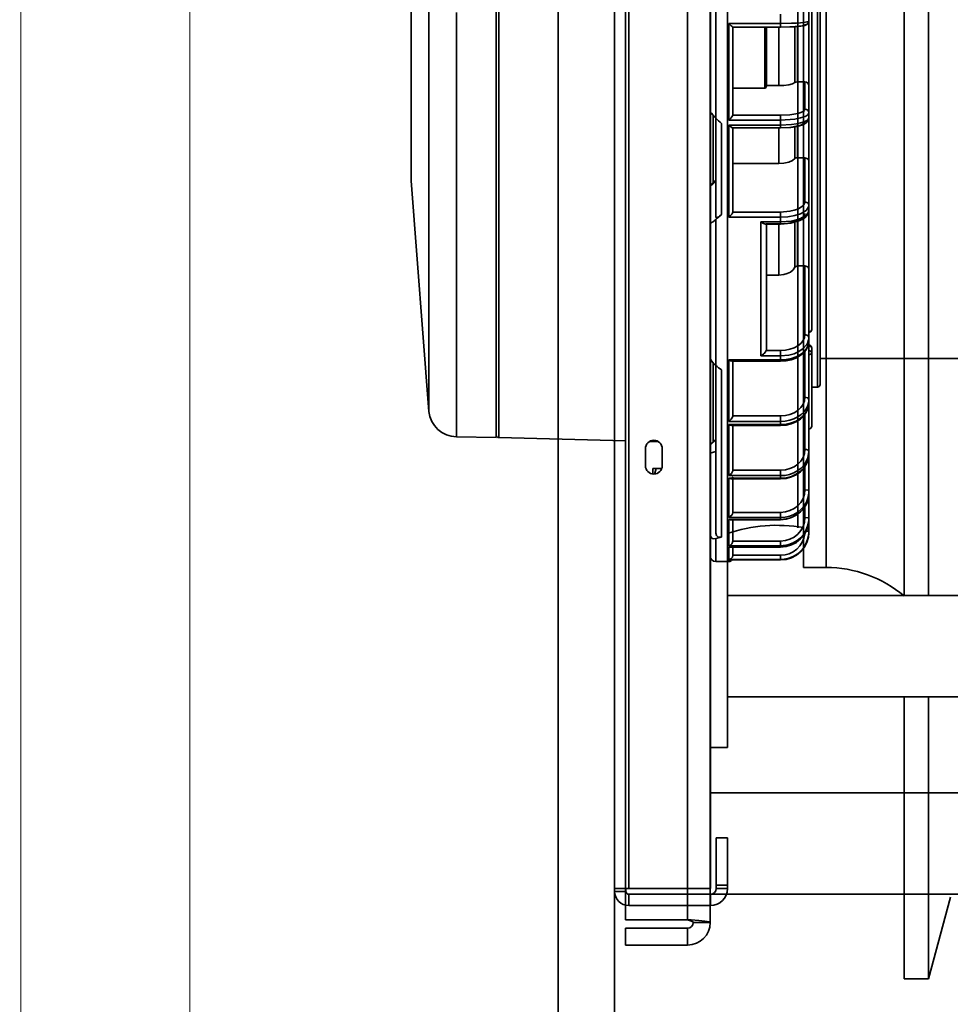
# Model space of a CAD drawing. Header units: millimetres. Extents: x 42175 to 97175, y 10092 to 468192.
# Tile 128 of 256: x 74944 to 75109, y 21353 to 21528. Entities that reach past the tile are written whole.
import ezdxf

# ---------------------------------------------------------------- set-up
doc = ezdxf.new("R2010")
doc.units = ezdxf.units.MM
doc.header["$XCLIPFRAME"] = 2
for name, color, linetype in [('AHU03-3-42950OBJ', 8, 'Continuous'), ('AHU03-3-68109OBJ', 8, 'Continuous'), ('AHU03-3-68635OBJ', 8, 'Continuous'), ('AHU03-3-7365DXF_CONTINUOUS_LINE', 8, 'Continuous'), ('EC-MTR_315-1DXF_CONTINUOUS_LINE', 8, 'Continuous'), ('FL_HEX_SCR_MDXF_CONTINUOUS_LINE', 8, 'Continuous'), ('FLUID-N1', 8, 'Continuous'), ('FLUID-N1-INS', 8, 'Continuous'), ('Impeller', 8, 'Continuous')]:
    doc.layers.add(name, color=color, linetype=linetype)
picture_1 = doc.add_image_def('image2.bmp', size_in_pixel=(2333, 386))

msp = doc.modelspace()

# ---------------------------------------------------------------- linework, layer by layer
at = {"color": 8, "linetype": 'Continuous', "lineweight": 35, "ltscale": 100}
for p, q in [((75039.32, 21977.35), (75039.32, 21096.35)), ((75049.32, 21977.35), (75049.32, 21096.35)), ((75082.82, 21430.8), (75082.82, 21642.9)), ((75086.82, 21430.8), (75086.82, 21642.9)), ((75081.82, 21437.85), (75081.82, 21635.85)), ((75086.82, 21430.8), (75082.82, 21430.8))]:
    msp.add_line(p, q, dxfattribs=at)
for centre, radius, start, end in [((75078.11, 21411.33), 26.94, 79.9321, 109.0487), ((75086.82, 21409.29), 21.51, 49.9125, 90)]:
    msp.add_arc(centre, radius, start, end, dxfattribs=at)
at = {"layer": 'AHU03-3-42950OBJ', "color": 8, "linetype": 'Continuous', "lineweight": 35, "ltscale": 100}
msp.add_line((75100.67, 21425.85), (75100.67, 21647.85), dxfattribs=at)
at = {"layer": 'AHU03-3-68109OBJ', "color": 8, "linetype": 'Continuous', "lineweight": 35, "ltscale": 100}
for p, q in [((75049.32, 21373.35), (75049.32, 21700.35)), ((75051.82, 21699.85), (75051.82, 21373.85)), ((75066.32, 21373.85), (75066.32, 21699.85)), ((75069.32, 21398.85), (75069.32, 21674.85)), ((75066.32, 21398.85), (75069.32, 21398.85)), ((75069.32, 21382.85), (75067.32, 21382.85)), ((75067.32, 21373.85), (75067.32, 21382.85)), ((75069.32, 21373.85), (75069.32, 21382.85)), ((75069.32, 21374.46), (75067.32, 21374.46)), ((75049.32, 21373.85), (75066.32, 21373.85)), ((75049.32, 21373.35), (75051.32, 21373.35)), ((75051.32, 21373.35), (75051.32, 21373.85)), ((75051.82, 21372.85), (75066.32, 21372.85)), ((75051.82, 21370.85), (75051.82, 21372.85)), ((75066.32, 21370.85), (75066.32, 21372.85)), ((75069.32, 21373.85), (75067.32, 21373.85)), ((75051.82, 21370.85), (75066.32, 21370.85)), ((75051.82, 21370.85), (75066.32, 21370.85))]:
    msp.add_line(p, q, dxfattribs=at)
for centre, radius, start, end in [((75051.82, 21373.35), 2.5, 180, 270), ((75051.82, 21373.35), 0.5, 180, 270), ((75066.32, 21373.85), 3, 270, 0), ((75066.32, 21373.85), 1, 270, 0)]:
    msp.add_arc(centre, radius, start, end, dxfattribs=at)
at = {"layer": 'AHU03-3-68635OBJ', "color": 8, "linetype": 'Continuous', "lineweight": 35, "ltscale": 100}
for p, q in [((75069.32, 21425.85), (75298.78, 21425.85)), ((75069.32, 21407.85), (75298.78, 21407.85))]:
    msp.add_line(p, q, dxfattribs=at)
at = {"layer": 'AHU03-3-7365DXF_CONTINUOUS_LINE', "color": 8, "linetype": 'Continuous', "lineweight": 35, "ltscale": 100}
for p, q in [((75066.27, 21705.85), (75066.27, 21367.85)), ((75051.27, 21705.35), (75051.27, 21368.35)), ((75062.27, 21705.35), (75062.27, 21368.35)), ((75054.77, 21448.85), (75054.77, 21451.85)), ((75057.77, 21451.85), (75057.77, 21448.85)), ((75346.97, 21390.85), (75066.27, 21390.85)), ((75346.97, 21372.85), (75066.27, 21372.85)), ((75062.27, 21368.35), (75051.27, 21368.35)), ((75062.9, 21368.3), (75062.27, 21368.35)), ((75066.27, 21367.85), (75063.27, 21367.85)), ((75062.27, 21366.85), (75051.27, 21366.85)), ((75051.27, 21363.85), (75051.27, 21366.85)), ((75062.27, 21363.85), (75062.27, 21366.85)), ((75062.27, 21363.85), (75051.27, 21363.85))]:
    msp.add_line(p, q, dxfattribs=at)
at = {"layer": 'AHU03-3-7365DXF_CONTINUOUS_LINE', "color": 8, "linetype": 'Continuous', "lineweight": 35, "ltscale": 100, "flags": 128}
for points in [[(75063.27, 21367.85), (75063.2, 21367.97), (75062.98, 21368.1), (75062.27, 21368.35)], [(75066.27, 21367.85), (75066.21, 21367.9), (75066.03, 21367.96), (75065.72, 21368.02), (75065.31, 21368.07), (75064.23, 21368.18), (75062.9, 21368.3)]]:
    msp.add_lwpolyline(points, dxfattribs=at)
at = {"layer": 'AHU03-3-7365DXF_CONTINUOUS_LINE', "color": 8, "linetype": 'Continuous', "lineweight": 35, "ltscale": 100}
for centre, radius, start, end in [((75056.27, 21451.85), 1.5, 0, 180), ((75056.27, 21448.85), 1.5, 180, 0), ((75062.27, 21367.85), 4, 270, 0), ((75062.27, 21367.85), 1, 270, 0)]:
    msp.add_arc(centre, radius, start, end, dxfattribs=at)
at = {"layer": 'EC-MTR_315-1DXF_CONTINUOUS_LINE', "color": 8, "linetype": 'Continuous', "lineweight": 35, "ltscale": 100}
for p, q in [((75083.77, 21437.12), (75083.77, 21636.5)), ((75028.27, 21453.85), (75028.27, 21619.85)), ((75028.76, 21619.86), (75028.76, 21453.83)), ((75085.28, 21462.76), (75085.28, 21610.94)), ((75085.77, 21463.26), (75085.77, 21610.44)), ((75067.27, 21607.77), (75067.27, 21492.89)), ((75084.27, 21473), (75084.27, 21585.05)), ((75013.21, 21574.35), (75013.21, 21499.35)), ((75016.38, 21458.45), (75016.38, 21529.64)), ((75021.27, 21529.19), (75021.27, 21453.97)), ((75078.77, 21526.61), (75078.77, 21528.9)), ((75069.57, 21527.24), (75078.77, 21527.24)), ((75069.57, 21510.11), (75069.57, 21527.24)), ((75078.77, 21526.61), (75070.27, 21526.61)), ((75078.77, 21526.61), (75070.27, 21526.61)), ((75070.27, 21526.61), (75070.27, 21526.61)), ((75070.27, 21510.96), (75070.27, 21526.61)), ((75075.97, 21515.8), (75075.97, 21526.61)), ((75076.27, 21516.1), (75076.27, 21526.61)), ((75078.42, 21516.22), (75078.42, 21526.61)), ((75081.29, 21526.68), (75081.29, 21516.77)), ((75081.77, 21526.71), (75081.77, 21516.87)), ((75070.27, 21515.8), (75075.97, 21515.8)), ((75078.42, 21516.22), (75076.27, 21516.22)), ((75083.07, 21516.87), (75081.77, 21516.87)), ((75083.07, 21512.08), (75083.07, 21516.87)), ((75066.79, 21499.05), (75066.79, 21510.98)), ((75070.27, 21510.96), (75078.77, 21510.96)), ((75078.77, 21508.72), (75078.77, 21510.96)), ((75068.27, 21509.51), (75068.27, 21493.38)), ((75078.77, 21510.11), (75069.57, 21510.11)), ((75069.57, 21509.23), (75078.77, 21509.23)), ((75069.57, 21492.88), (75069.57, 21509.23)), ((75078.77, 21508.72), (75070.25, 21508.72)), ((75078.77, 21508.74), (75070.27, 21508.74)), ((75070.27, 21493.81), (75070.27, 21508.74)), ((75078.42, 21502.39), (75078.42, 21508.72)), ((75081.29, 21508.92), (75081.29, 21503.3)), ((75081.77, 21509.01), (75081.77, 21503.45)), ((75083.07, 21503.45), (75081.77, 21503.45)), ((75083.07, 21495.63), (75083.07, 21503.45)), ((75078.42, 21502.39), (75070.27, 21502.39)), ((75013.21, 21499.35), (75016.38, 21458.45)), ((75066.27, 21498.54), (75067.27, 21499.54)), ((75067.27, 21499.25), (75066.27, 21498.35)), ((75078.77, 21492.88), (75069.57, 21492.88)), ((75070.27, 21493.81), (75078.77, 21493.81)), ((75078.77, 21491.66), (75078.77, 21493.81)), ((75067.27, 21492.47), (75067.27, 21436.88)), ((75075.27, 21492.06), (75078.77, 21492.06)), ((75075.27, 21468.3), (75075.27, 21492.06)), ((75078.77, 21491.66), (75076.07, 21491.66)), ((75078.77, 21491.73), (75076.22, 21491.73)), ((75076.27, 21469.49), (75076.27, 21491.66)), ((75078.42, 21482.61), (75078.42, 21491.66)), ((75081.29, 21491.98), (75081.29, 21484.02)), ((75081.77, 21492.13), (75081.77, 21484.25)), ((75083.07, 21484.25), (75081.77, 21484.25)), ((75083.07, 21472.11), (75083.07, 21484.25)), ((75078.42, 21482.61), (75076.27, 21482.61)), ((75076.22, 21469.29), (75078.77, 21469.29)), ((75078.77, 21467.38), (75078.77, 21469.29)), ((75083.07, 21460.98), (75083.07, 21469.1)), ((75084.27, 21455.85), (75084.27, 21469.75)), ((75066.79, 21453.03), (75066.79, 21467.04)), ((75069.57, 21467.62), (75078.77, 21467.62)), ((75069.57, 21456.7), (75069.57, 21467.62)), ((75078.77, 21467.38), (75070.1, 21467.38)), ((75078.77, 21467.55), (75070.27, 21467.55)), ((75070.27, 21457.69), (75070.27, 21467.38)), ((75078.77, 21468.3), (75075.27, 21468.3)), ((75154.77, 21467.85), (75085.77, 21467.85)), ((75068.27, 21465.85), (75068.27, 21436.19)), ((75085.28, 21462.76), (75084.27, 21462.74)), ((75078.77, 21456.7), (75069.57, 21456.7)), ((75070.27, 21457.69), (75078.77, 21457.69)), ((75078.77, 21455.96), (75078.77, 21457.69)), ((75083.07, 21451.72), (75083.07, 21457.92)), ((75069.57, 21456.12), (75078.77, 21456.12)), ((75069.57, 21447.08), (75069.57, 21456.12)), ((75078.77, 21455.96), (75070.02, 21455.96)), ((75070.27, 21448.04), (75070.27, 21455.96)), ((75021.27, 21453.97), (75028.27, 21453.85)), ((75028.76, 21453.83), (75051.27, 21453.24)), ((75055.51, 21453.13), (75057.1, 21453.09)), ((75066.27, 21452.52), (75067.27, 21453.52)), ((75067.27, 21453.43), (75066.27, 21452.46)), ((75066.28, 21452.85), (75066.59, 21452.84)), ((75067.27, 21451.34), (75066.27, 21451.07)), ((75070.27, 21448.04), (75078.77, 21448.04)), ((75078.77, 21446.51), (75078.77, 21448.04)), ((75083.07, 21444.56), (75083.07, 21448.67)), ((75078.77, 21447.08), (75069.57, 21447.08)), ((75069.57, 21446.61), (75078.77, 21446.61)), ((75069.57, 21439.66), (75069.57, 21446.61)), ((75078.77, 21446.51), (75069.93, 21446.51)), ((75070.27, 21440.58), (75070.27, 21446.51)), ((75070.27, 21440.57), (75078.77, 21440.57)), ((75078.77, 21439.27), (75078.77, 21440.57)), ((75083.07, 21439.67), (75083.07, 21441.57)), ((75078.77, 21439.66), (75069.57, 21439.66)), ((75069.57, 21439.32), (75078.77, 21439.32)), ((75069.57, 21434.64), (75069.57, 21439.32)), ((75078.77, 21439.27), (75069.83, 21439.27)), ((75070.27, 21435.48), (75070.27, 21439.27)), ((75067.27, 21435.91), (75067.27, 21431.85)), ((75070.27, 21435.48), (75078.77, 21435.48)), ((75078.77, 21434.42), (75078.77, 21435.48)), ((75078.77, 21434.64), (75069.57, 21434.64)), ((75069.57, 21434.44), (75069.73, 21434.42)), ((75069.57, 21434.44), (75078.77, 21434.44)), ((75069.57, 21432.21), (75069.57, 21434.44)), ((75078.77, 21434.42), (75069.73, 21434.42)), ((75070.27, 21432.96), (75070.27, 21434.42)), ((75069.57, 21431.85), (75067.27, 21431.85)), ((75078.77, 21432.21), (75069.57, 21432.21)), ((75069.57, 21432.14), (75069.63, 21432.13)), ((75069.57, 21432.14), (75078.77, 21432.14)), ((75069.57, 21431.85), (75069.57, 21432.14)), ((75078.77, 21432.13), (75069.62, 21432.13)), ((75070.27, 21432.96), (75078.77, 21432.96)), ((75078.77, 21432.13), (75078.77, 21432.96))]:
    msp.add_line(p, q, dxfattribs=at)
at = {"layer": 'EC-MTR_315-1DXF_CONTINUOUS_LINE', "color": 8, "linetype": 'Continuous', "lineweight": 35, "ltscale": 100, "flags": 128}
for points in [[(75069.57, 21527.24), (75069.98, 21526.85), (75070.15, 21526.7), (75070.26, 21526.61)], [(75070.26, 21526.61), (75070.27, 21526.61)], [(75078.77, 21526.61), (75080.56, 21526.64), (75081.35, 21526.68), (75082.04, 21526.74), (75082.6, 21526.8), (75083.04, 21526.89), (75083.44, 21527.06), (75083.67, 21527.3), (75083.77, 21527.68)], [(75083.77, 21527.68), (75083.68, 21527.6), (75083.39, 21527.51), (75082.93, 21527.44), (75082.31, 21527.37), (75081.55, 21527.32), (75080.69, 21527.28), (75078.77, 21527.24)], [(75078.77, 21526.61), (75080.42, 21526.64), (75081.16, 21526.67), (75081.81, 21526.72), (75082.35, 21526.78), (75082.75, 21526.84), (75082.99, 21526.91), (75083.07, 21526.99)], [(75083.71, 21527.4), (75083.46, 21527.1), (75083.07, 21526.99)], [(75078.42, 21516.22), (75079.36, 21516.26), (75080.21, 21516.37), (75080.88, 21516.55), (75081.29, 21516.77)], [(75081.77, 21516.87), (75081.47, 21516.84), (75081.29, 21516.77)], [(75083.07, 21516.87), (75083.34, 21516.81), (75083.57, 21516.67), (75083.72, 21516.45), (75083.77, 21516.19)], [(75083.07, 21512.08), (75082.97, 21511.83), (75082.75, 21511.65), (75082.35, 21511.46), (75081.81, 21511.29), (75080.42, 21511.05), (75078.77, 21510.96)], [(75083.07, 21512.08), (75083.34, 21512.02), (75083.57, 21511.88), (75083.72, 21511.66), (75083.77, 21511.4)], [(75066.95, 21510.8), (75066.71, 21511.06), (75066.5, 21511.32), (75066.34, 21511.54), (75066.27, 21511.69)], [(75070.27, 21510.96), (75070.22, 21510.85), (75070.1, 21510.68), (75069.93, 21510.48), (75069.75, 21510.29)], [(75078.77, 21510.11), (75081.27, 21510.28), (75082.31, 21510.49), (75083.1, 21510.75)], [(75078.77, 21508.72), (75080.57, 21508.81), (75081.39, 21508.93), (75082.11, 21509.1), (75082.71, 21509.3), (75083.21, 21509.57), (75083.6, 21509.96), (75083.77, 21510.53)], [(75083.77, 21510.53), (75083.65, 21510.25), (75083.39, 21510.03), (75082.93, 21509.81), (75082.31, 21509.61), (75081.55, 21509.45), (75080.69, 21509.33), (75078.77, 21509.23)], [(75083.76, 21510.38), (75083.51, 21510), (75083.07, 21509.85)], [(75083.1, 21510.75), (75083.51, 21510.98), (75083.73, 21511.23)], [(75083.73, 21511.23), (75083.77, 21511.4)], [(75069.57, 21509.23), (75069.77, 21509.05), (75069.96, 21508.89), (75070.13, 21508.77), (75070.25, 21508.72)], [(75070.25, 21508.72), (75070.27, 21508.72), (75070.27, 21508.74)], [(75078.77, 21508.74), (75080.42, 21508.83), (75081.81, 21509.07), (75082.35, 21509.24), (75082.75, 21509.43), (75082.97, 21509.61), (75083.07, 21509.85)], [(75081.77, 21503.45), (75081.47, 21503.41), (75081.29, 21503.3)], [(75083.07, 21503.45), (75083.57, 21503.26), (75083.72, 21503.05), (75083.77, 21502.81)], [(75078.42, 21502.39), (75079.33, 21502.45), (75080.21, 21502.64), (75080.88, 21502.93), (75081.29, 21503.3)], [(75083.07, 21495.63), (75082.96, 21495.21), (75082.66, 21494.85), (75081.81, 21494.34), (75081.16, 21494.12), (75080.42, 21493.95), (75078.77, 21493.81)], [(75083.07, 21495.63), (75083.57, 21495.44), (75083.72, 21495.24), (75083.77, 21494.99)], [(75083.1, 21493.94), (75083.33, 21494.12), (75083.73, 21494.72)], [(75083.73, 21494.72), (75083.77, 21494.99)], [(75068.27, 21493.38), (75067.94, 21493.1), (75067.78, 21492.99), (75067.63, 21492.89), (75067.49, 21492.83), (75067.38, 21492.8), (75067.3, 21492.82), (75067.27, 21492.89)], [(75070.27, 21493.81), (75070.24, 21493.68), (75070.14, 21493.52), (75069.87, 21493.18)], [(75078.77, 21491.66), (75080.6, 21491.82), (75082.18, 21492.29), (75082.8, 21492.63), (75083.3, 21493.05), (75083.64, 21493.57), (75083.77, 21494.18)], [(75083.77, 21494.18), (75083.64, 21493.69), (75083.29, 21493.28), (75082.31, 21492.68), (75081.55, 21492.42), (75080.69, 21492.22), (75078.77, 21492.06)], [(75078.77, 21492.88), (75080.03, 21492.95), (75081.27, 21493.17), (75082.31, 21493.5), (75083.1, 21493.94)], [(75079.46, 21491.75), (75080.88, 21491.96), (75081.51, 21492.14), (75082.05, 21492.36), (75082.48, 21492.63), (75082.81, 21492.91), (75083, 21493.21), (75083.07, 21493.54)], [(75066.27, 21491.99), (75066.3, 21491.92), (75066.38, 21491.9), (75066.49, 21491.92), (75066.63, 21491.99), (75066.78, 21492.08), (75066.94, 21492.19), (75067.27, 21492.47)], [(75075.27, 21492.06), (75075.7, 21491.78), (75076.07, 21491.66)], [(75076.07, 21491.66), (75076.22, 21491.73)], [(75081.77, 21484.25), (75081.62, 21484.23), (75081.29, 21484.02)], [(75083.07, 21484.25), (75083.57, 21484.09), (75083.77, 21483.72)], [(75078.42, 21482.61), (75079.36, 21482.71), (75079.95, 21482.89), (75080.5, 21483.16), (75080.97, 21483.54), (75081.29, 21484.02)], [(75083.07, 21472.11), (75082.98, 21471.55), (75082.75, 21471.03), (75082.33, 21470.52), (75081.81, 21470.11), (75081.14, 21469.75), (75080.42, 21469.5), (75079.6, 21469.34), (75078.77, 21469.29)], [(75083.07, 21472.11), (75083.57, 21471.95), (75083.77, 21471.58)], [(75083.77, 21472.6), (75084.13, 21472.72)], [(75084.13, 21472.72), (75084.19, 21472.78), (75084.27, 21473)], [(75078.77, 21467.38), (75079.72, 21467.44), (75080.64, 21467.63), (75081.48, 21467.93), (75082.25, 21468.36), (75082.87, 21468.86), (75083.36, 21469.49), (75083.66, 21470.17), (75083.77, 21470.9)], [(75083.77, 21470.9), (75083.67, 21470.25), (75083.39, 21469.65), (75082.91, 21469.05), (75082.31, 21468.58), (75081.53, 21468.16), (75080.69, 21467.87), (75079.74, 21467.68), (75078.77, 21467.62)], [(75078.77, 21468.3), (75080.22, 21468.44), (75081.15, 21468.7), (75082.02, 21469.09), (75082.79, 21469.63), (75083.39, 21470.33)], [(75083.39, 21470.33), (75083.51, 21470.53), (75083.73, 21471.15)], [(75075.83, 21468.76), (75075.7, 21468.63), (75075.27, 21468.3)], [(75076.14, 21469.13), (75076.07, 21469.04), (75075.83, 21468.76)], [(75076.22, 21469.29), (75076.14, 21469.13)], [(75076.27, 21469.49), (75076.22, 21469.29)], [(75083.77, 21470.17), (75084.13, 21470.04)], [(75084.27, 21469.75), (75084.23, 21469.86), (75084.05, 21469.99), (75083.77, 21470.04)], [(75083.77, 21469.22), (75083.96, 21469.2), (75084.17, 21469.1), (75084.27, 21468.93)], [(75084.27, 21468.93), (75084.13, 21468.64), (75083.77, 21468.51)], [(75084.13, 21470.04), (75084.19, 21469.98), (75084.27, 21469.75)], [(75066.91, 21466.9), (75066.48, 21467.44), (75066.33, 21467.74), (75066.27, 21468)], [(75067.27, 21466.59), (75067.18, 21466.66), (75066.91, 21466.9)], [(75069.57, 21467.62), (75069.85, 21467.45), (75070.1, 21467.38)], [(75070.1, 21467.38), (75070.22, 21467.42), (75070.27, 21467.55)], [(75083.07, 21460.98), (75082.99, 21460.33), (75082.75, 21459.72), (75082.34, 21459.14), (75081.81, 21458.65), (75081.15, 21458.24), (75080.42, 21457.94), (75079.6, 21457.75), (75078.77, 21457.69)], [(75078.77, 21455.96), (75079.73, 21456.03), (75080.66, 21456.25), (75081.5, 21456.6), (75082.27, 21457.1), (75082.89, 21457.68), (75083.38, 21458.39), (75083.67, 21459.15), (75083.77, 21459.95)], [(75083.77, 21459.95), (75083.67, 21459.2), (75083.39, 21458.49), (75082.92, 21457.81), (75082.31, 21457.24), (75081.53, 21456.76), (75080.69, 21456.41), (75079.74, 21456.19), (75078.77, 21456.12)], [(75083.07, 21460.98), (75083.57, 21460.85), (75083.77, 21460.53)], [(75078.77, 21456.7), (75079.58, 21456.75), (75080.38, 21456.91), (75081.12, 21457.15), (75081.82, 21457.49), (75082.41, 21457.9), (75082.93, 21458.41), (75083.32, 21458.94), (75083.6, 21459.54)], [(75070.11, 21457.24), (75069.99, 21457.08), (75069.57, 21456.7)], [(75070.02, 21455.96), (75070.2, 21456.02), (75070.27, 21456.21)], [(75070.27, 21457.69), (75070.26, 21457.58), (75070.11, 21457.24)], [(75069.57, 21456.12), (75069.69, 21456.05), (75070.02, 21455.96)], [(75083.07, 21451.72), (75082.99, 21451), (75082.75, 21450.31), (75082.34, 21449.67), (75081.81, 21449.12), (75081.15, 21448.65), (75080.42, 21448.32), (75079.61, 21448.11), (75078.77, 21448.04)], [(75083.07, 21451.72), (75083.34, 21451.7), (75083.63, 21451.58), (75083.77, 21451.36)], [(75083.6, 21450.25), (75083.77, 21451.36)], [(75078.77, 21446.51), (75079.73, 21446.59), (75080.67, 21446.84), (75081.52, 21447.23), (75082.29, 21447.78), (75082.91, 21448.43), (75083.38, 21449.2), (75083.67, 21450.03), (75083.77, 21450.9)], [(75083.77, 21450.9), (75083.67, 21450.06), (75083.39, 21449.26), (75082.92, 21448.51), (75082.31, 21447.87), (75081.54, 21447.33), (75080.69, 21446.94), (75079.74, 21446.69), (75078.77, 21446.61)], [(75078.77, 21447.08), (75079.57, 21447.13), (75080.36, 21447.3), (75081.11, 21447.58), (75081.82, 21447.96), (75082.42, 21448.43), (75082.93, 21448.98), (75083.32, 21449.59), (75083.6, 21450.25)], [(75070.17, 21447.68), (75070.04, 21447.48), (75069.57, 21447.08)], [(75070.27, 21448.04), (75070.27, 21447.95), (75070.17, 21447.68)], [(75069.57, 21446.61), (75069.66, 21446.57), (75069.93, 21446.51)], [(75069.93, 21446.51), (75070.16, 21446.59), (75070.27, 21446.85)], [(75083.07, 21444.56), (75082.99, 21443.78), (75082.75, 21443.03), (75082.34, 21442.34), (75081.81, 21441.74), (75081.16, 21441.24), (75080.42, 21440.88), (75079.61, 21440.65), (75078.77, 21440.57)], [(75083.07, 21444.56), (75083.57, 21444.48), (75083.77, 21444.3)], [(75078.77, 21439.27), (75079.74, 21439.36), (75080.68, 21439.63), (75081.54, 21440.06), (75082.3, 21440.64), (75082.92, 21441.34), (75083.39, 21442.16), (75083.67, 21443.04), (75083.77, 21443.96)], [(75083.77, 21443.96), (75083.68, 21443.06), (75083.39, 21442.19), (75082.93, 21441.38), (75082.31, 21440.68), (75081.55, 21440.1), (75080.69, 21439.68), (75079.74, 21439.41), (75078.77, 21439.32)], [(75078.77, 21439.66), (75079.58, 21439.72), (75080.38, 21439.91), (75081.13, 21440.21), (75081.82, 21440.62), (75082.42, 21441.13), (75082.93, 21441.72), (75083.33, 21442.38), (75083.6, 21443.1)], [(75070.27, 21440.57), (75070.22, 21440.31)], [(75070.22, 21440.31), (75070.1, 21440.08), (75069.57, 21439.66)], [(75069.57, 21439.32), (75069.83, 21439.27)], [(75083.07, 21439.67), (75082.99, 21438.85), (75082.75, 21438.07), (75082.35, 21437.34), (75081.81, 21436.71), (75081.16, 21436.18), (75080.42, 21435.8), (75079.61, 21435.56), (75078.77, 21435.48)], [(75078.77, 21434.42), (75079.74, 21434.51), (75080.68, 21434.79), (75081.55, 21435.24), (75082.31, 21435.85), (75082.93, 21436.59), (75083.39, 21437.44), (75083.68, 21438.36), (75083.77, 21439.31)], [(75083.77, 21439.31), (75083.68, 21438.36), (75083.39, 21437.44), (75082.93, 21436.6), (75082.31, 21435.86), (75081.55, 21435.26), (75080.69, 21434.81), (75079.75, 21434.53), (75078.77, 21434.44)], [(75079.43, 21434.68), (75080.22, 21434.85), (75080.98, 21435.14), (75081.68, 21435.55), (75082.31, 21436.07), (75082.84, 21436.67), (75083.26, 21437.36), (75083.56, 21438.1), (75083.73, 21438.88)], [(75083.07, 21439.67), (75083.57, 21439.62), (75083.72, 21439.57), (75083.77, 21439.51)], [(75078.77, 21432.13), (75079.75, 21432.23), (75080.69, 21432.51), (75081.55, 21432.97), (75082.31, 21433.59), (75082.93, 21434.35), (75083.39, 21435.21), (75083.68, 21436.15), (75083.77, 21437.12)], [(75083.77, 21437.12), (75083.68, 21436.15), (75083.39, 21435.21), (75082.93, 21434.35), (75082.31, 21433.6), (75081.55, 21432.98), (75080.69, 21432.52), (75079.75, 21432.23), (75078.77, 21432.14)], [(75083.29, 21437.24), (75083.49, 21437.24), (75083.64, 21437.22), (75083.74, 21437.21), (75083.77, 21437.19)], [(75066.27, 21436.6), (75066.38, 21436.2), (75066.63, 21435.96), (75066.94, 21435.88), (75067.27, 21435.91)], [(75068.27, 21436.19), (75067.94, 21436.16), (75067.63, 21436.24), (75067.38, 21436.47), (75067.27, 21436.88)], [(75070.25, 21435.32), (75070.22, 21435.2)], [(75070.27, 21435.48), (75070.25, 21435.32)], [(75083.04, 21436.76), (75082.89, 21436), (75082.59, 21435.27), (75082.17, 21434.62), (75081.64, 21434.05), (75081.01, 21433.58), (75080.3, 21433.24), (75079.55, 21433.03), (75078.77, 21432.96)], [(75079.43, 21432.25), (75080.21, 21432.42), (75080.97, 21432.72), (75081.68, 21433.14), (75082.31, 21433.67), (75082.84, 21434.29), (75083.26, 21435), (75083.56, 21435.75), (75083.73, 21436.54)], [(75070.22, 21435.2), (75070.09, 21434.99), (75069.86, 21434.77), (75069.57, 21434.64)], [(75070.2, 21432.65), (75069.92, 21432.33), (75069.57, 21432.21)], [(75070.27, 21432.9), (75070.2, 21432.65)], [(75070.27, 21432.96), (75070.27, 21432.9)]]:
    msp.add_lwpolyline(points, dxfattribs=at)
at = {"layer": 'EC-MTR_315-1DXF_CONTINUOUS_LINE', "color": 8, "linetype": 'Continuous', "lineweight": 35, "ltscale": 100}
for centre, radius, start, end in [((75083.08, 21527.68), 0.688, 336.3459, 340.3666), ((75083.07, 21527.68), 0.7, 340.376, 347.1652), ((75083.07, 21527.68), 0.698, 347.1391, 359.9396), ((75075.97, 21516.1), 0.3, 270, 0), ((75075.01, 21518.47), 11.12, 223.5807, 225.9386), ((75083.12, 21510.53), 0.657, 346.8001, 359.9318), ((75064.32, 21515.53), 7.55, 314.1175, 316.0283), ((75066.66, 21496.08), 4.33, 312.3237, 317.8071), ((75078.77, 21501.79), 10.06, 269.9972, 273.8945), ((75083.77, 21473), 0.5, 270, 0), ((75081.59, 21471.58), 2.18, 348.6068, 359.9368), ((75083.77, 21469.75), 0.5, 0, 90), ((75078.77, 21474.06), 6.51, 270.0024, 276.036), ((75085.27, 21463.26), 0.5, 270.7, 0), ((75080.71, 21460.55), 3.06, 340.7046, 350.2019), ((75080.82, 21460.53), 2.95, 350.2202, 359.9617), ((75021.35, 21458.97), 5, 186.0004, 269), ((75083.77, 21455.85), 0.5, 270, 0), ((75028.77, 21454.33), 0.5, 194.75, 268.5), ((75079.43, 21444.3), 4.34, 343.9011, 359.9319), ((75079.02, 21439.51), 4.75, 352.2937, 359.9834), ((75078.8, 21437.19), 4.97, 352.4673, 359.9848), ((75078.77, 21439.77), 5.13, 270.0132, 277.3177), ((75067.27, 21432.85), 1, 180, 270), ((75069.57, 21432.55), 0.7, 270, 323.7134), ((75078.77, 21437.22), 5.02, 270.0141, 277.4863)]:
    msp.add_arc(centre, radius, start, end, dxfattribs=at)
for centre, major_axis, ratio, start_param, end_param in [((75066.27, 21536.85), (-104.22, 104.22), 0.122785, 1.702493, 1.712018), ((75067.27, 21536.85), (-102.51, -102.51), 0.221695, 1.35263, 1.362154), ((75067.27, 21536.85), (-98.03, 98.03), 0.383864, 1.937315, 1.946839), ((75067.27, 21536.85), (-83.86, -83.86), 0.753554, 0.925025, 0.934548)]:
    msp.add_ellipse(centre, major_axis=major_axis, ratio=ratio, start_param=start_param, end_param=end_param, dxfattribs=at)
at = {"layer": 'FL_HEX_SCR_MDXF_CONTINUOUS_LINE', "color": 8, "linetype": 'Continuous', "lineweight": 35, "ltscale": 100}
for p, q in [((75057.68, 21448.35), (75056.1, 21448.35)), ((75056.1, 21448.35), (75056.1, 21447.37))]:
    msp.add_line(p, q, dxfattribs=at)
at = {"layer": 'FL_HEX_SCR_MDXF_CONTINUOUS_LINE', "color": 8, "linetype": 'Continuous', "lineweight": 35, "ltscale": 100, "flags": 128}
msp.add_lwpolyline([(75056.68, 21448.35), (75056.6, 21448.1), (75056.39, 21447.36)], dxfattribs=at)
at = {"layer": 'FLUID-N1', "color": 8, "linetype": 'Continuous', "lineweight": 18, "ltscale": 100}
msp.add_line((74973.98, 21063.82), (74973.98, 21963.82), dxfattribs=at)
at = {"layer": 'FLUID-N1-INS', "color": 8, "linetype": 'Continuous', "lineweight": 13, "ltscale": 100}
msp.add_line((74943.98, 20963.82), (74943.98, 22063.82), dxfattribs=at)
at = {"layer": 'Impeller', "color": 8, "linetype": 'Continuous', "lineweight": 35, "ltscale": 100}
for p, q in [((75100.67, 21647.85), (75100.67, 21425.85)), ((75104.98, 21647.85), (75104.98, 21425.85)), ((75100.67, 21407.85), (75100.67, 21357.85)), ((75104.98, 21407.85), (75104.98, 21357.85)), ((75108.87, 21372.35), (75104.98, 21357.85)), ((75104.98, 21357.85), (75100.67, 21357.85))]:
    msp.add_line(p, q, dxfattribs=at)

# ---------------------------------------------------------------- pictures from other files: only their frames are drawn
at = {"color": 8, "lineweight": 13}
image = msp.add_image(picture_1, insert=(74040.73, 21044.06), size_in_units=(5943.45, 983.7), dxfattribs=at)
image.set_boundary_path([(-0.5, -0.5), (2332.5, 385.5)])

doc.saveas('drawing.dxf')
